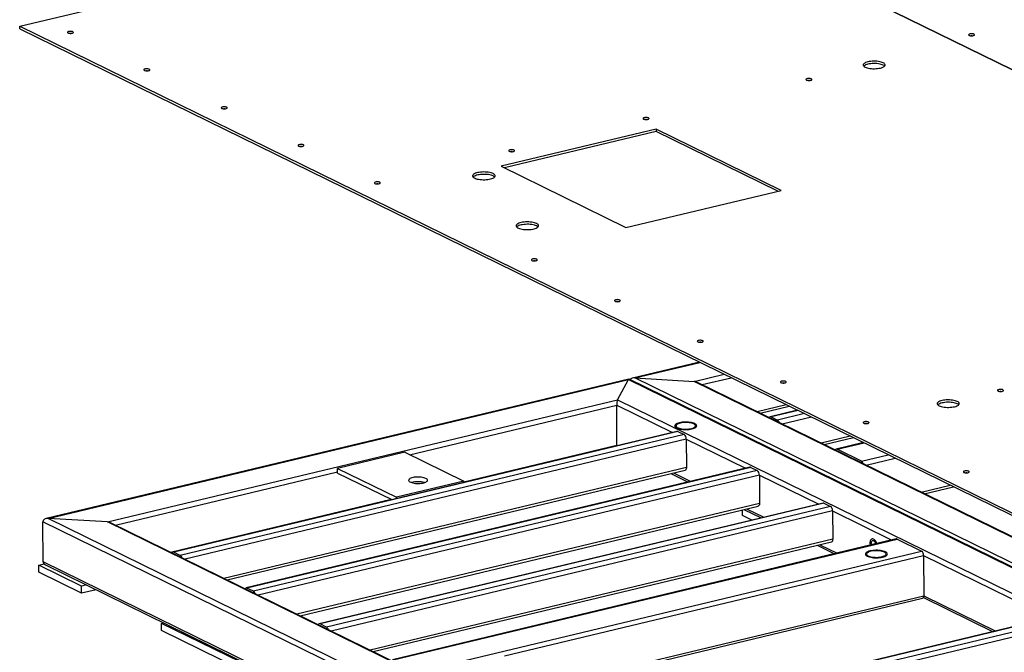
# Model space of a CAD drawing. Header units: millimetres. Extents: x 5 to 589, y 5 to 415.
# Tile 60 of 115: x 374 to 419, y 305 to 334. Entities that reach past the tile are written whole.
import ezdxf

# ---------------------------------------------------------------- set-up
doc = ezdxf.new("R2010")
doc.units = ezdxf.units.MM
doc.layers.add('NOTES', color=6, linetype='Continuous')
doc.layers.add('TRAIT-FORT', color=4, linetype='Continuous', lineweight=25)
doc.dimstyles.new('SLDDIMSTYLE3', dxfattribs={"dimtxt": 0.18, "dimasz": 1, "dimexe": 0, "dimexo": 0.0625, "dimgap": 0, "dimtad": 0, "dimtih": 1, "dimtoh": 1, "dimdec": 0, "dimrnd": 1e-09, "dimzin": 0, "dimdsep": 46, "dimtxsty": 'Standard', "dimblk1": 'DOT', "dimblk2": 'DOT', "dimsah": 1, "dimcen": 0.09, "dimadec": 0, "dimazin": 0, "dimtfac": 1, "dimtdec": 0, "dimtofl": 0, "dimtmove": 0, "dimatfit": 3, "dimldrblk": 'DOT', "dimfxl": 1, "dimfrac": 2, "dimtolj": 1, "dimtzin": 0, "dimarcsym": 0})

# ---------------------------------------------------------------- blocks, each defined once
blk = doc.blocks.new('_DOT')
at = {"color": 0, "linetype": 'ByBlock', "lineweight": -2}
blk.add_line((-0.5, 0), (-1, 0), dxfattribs=at)
at = {"color": 0, "linetype": 'ByBlock', "const_width": 0.5}
blk.add_lwpolyline([(-0.25, 0, 1), (0.25, 0, 1)], format="xyb", close=True, dxfattribs=at)

msp = doc.modelspace()

# ---------------------------------------------------------------- linework, layer by layer
at = {"layer": 'TRAIT-FORT', "color": 4, "linetype": 'Continuous', "lineweight": 25}
for p, q in [((374.14965, 333.86577), (401.77717, 340.48879)), ((401.77717, 340.48879), (449.33545, 317.14638)), ((449.33592, 317.14649), (401.77764, 340.4889)), ((374.14965, 333.86577), (421.70794, 310.52336)), ((374.15013, 333.75835), (374.14965, 333.86577)), ((374.15013, 333.75835), (421.70842, 310.41595)), ((403.10611, 329.18673), (396.05228, 327.49575)), ((403.10659, 329.07932), (396.19947, 327.4235)), ((408.78713, 326.39839), (403.10611, 329.18673)), ((403.10611, 329.18673), (403.10659, 329.07932)), ((408.64043, 326.36322), (403.10659, 329.07932)), ((396.05228, 327.49575), (401.7333, 324.7074)), ((401.7333, 324.7074), (408.78713, 326.39839)), ((405.07541, 318.57971), (402.03559, 317.85099)), ((402.13178, 317.85905), (405.09593, 318.56964)), ((401.86732, 317.81065), (375.34859, 311.45343)), ((375.44477, 311.4615), (401.84962, 317.79141)), ((401.35449, 316.86639), (401.84962, 317.79141)), ((401.84962, 317.79141), (448.23924, 295.02261)), ((448.36805, 294.98958), (401.87331, 317.80998)), ((448.52139, 295.09025), (402.13178, 317.85905)), ((402.13178, 317.85905), (404.83439, 317.70061)), ((404.83439, 317.70061), (406.19967, 318.0279)), ((449.01652, 296.01527), (404.83439, 317.70061)), ((449.03733, 296.03526), (404.9632, 317.66758)), ((405.1939, 317.55435), (406.51784, 317.87174)), ((378.14738, 311.30305), (401.35449, 316.86639)), ((401.35449, 316.86639), (445.53663, 295.18105)), ((391.89135, 314.36539), (401.31153, 316.62365)), ((401.31968, 314.79764), (401.31153, 316.62365)), ((401.31153, 316.62365), (403.8458, 315.37978)), ((407.6961, 316.32623), (409.02005, 316.64361)), ((407.84001, 316.25559), (409.16396, 316.57298)), ((409.53907, 316.38887), (408.29614, 316.09091)), ((409.55959, 316.3788), (408.33538, 316.08532)), ((408.33538, 316.08532), (408.62755, 315.94192)), ((409.85176, 316.2354), (408.62755, 315.94192)), ((410.16993, 316.07923), (408.84598, 315.76185)), ((404.04715, 315.42805), (381.12219, 309.93235)), ((404.08639, 315.42246), (381.16144, 309.92677)), ((404.08639, 315.42246), (404.37856, 315.27906)), ((404.37856, 315.27906), (381.4536, 309.78337)), ((404.47667, 315.07014), (381.67203, 309.60329)), ((404.47667, 315.07014), (404.48243, 313.7812)), ((404.47667, 315.07014), (407.17326, 313.74661)), ((411.93619, 315.21232), (410.61224, 314.89494)), ((410.75616, 314.8243), (412.08011, 315.14168)), ((412.54189, 314.91503), (411.29897, 314.61707)), ((391.67057, 314.47376), (388.61391, 313.741)), ((391.67057, 314.47376), (394.34877, 313.15925)), ((394.34891, 313.12657), (401.31968, 314.79764)), ((401.31968, 314.79764), (401.35176, 314.7819)), ((411.33821, 314.61148), (412.56242, 314.90496)), ((412.44195, 314.06975), (411.33821, 314.61148)), ((412.44195, 314.06975), (413.66616, 314.36322)), ((412.66038, 313.88967), (413.98433, 314.20706)), ((378.50689, 311.1568), (388.61463, 313.57988)), ((404.48243, 313.7812), (383.43829, 308.73638)), ((383.58221, 308.66574), (404.425, 313.66229)), ((407.37461, 313.79488), (384.44965, 308.29918)), ((407.41385, 313.78929), (384.48889, 308.29359)), ((407.70602, 313.64589), (384.78106, 308.15019)), ((388.61391, 313.741), (391.2921, 312.42649)), ((388.61487, 313.52617), (388.61391, 313.741)), ((407.41385, 313.78929), (407.70602, 313.64589)), ((407.80413, 313.43697), (384.99949, 307.97012)), ((388.61487, 313.52617), (391.07555, 312.31843)), ((394.34877, 313.15925), (391.2921, 312.42649)), ((394.34902, 313.10316), (394.34877, 313.15925)), ((403.77248, 313.50587), (404.55889, 313.11988)), ((403.8928, 313.53471), (404.67922, 313.14873)), ((407.80413, 313.43697), (407.80988, 312.14803)), ((407.80413, 313.43697), (410.50072, 312.11344)), ((415.16258, 312.66155), (416.48653, 312.97894)), ((415.3065, 312.59091), (416.63045, 312.9083)), ((381.00909, 309.92867), (391.04347, 312.33417)), ((391.29235, 312.3704), (391.2921, 312.42649)), ((407.80988, 312.14803), (386.76575, 307.10321)), ((386.90967, 307.03257), (407.75246, 312.02912)), ((410.70206, 312.16171), (387.7771, 306.66601)), ((410.74131, 312.15612), (387.81635, 306.66042)), ((411.03347, 312.01272), (388.10852, 306.51702)), ((411.13158, 311.8038), (388.32695, 306.33695)), ((407.03927, 311.59396), (407.03809, 311.85787)), ((407.09994, 311.87269), (407.88635, 311.48671)), ((407.22026, 311.90154), (408.00667, 311.51555)), ((410.74131, 312.15612), (411.03347, 312.01272)), ((411.13158, 311.8038), (411.13734, 310.51485)), ((411.13158, 311.8038), (413.82817, 310.48027)), ((378.14738, 311.30305), (375.44477, 311.4615)), ((421.83439, 288.69269), (375.44477, 311.4615)), ((407.46405, 311.38547), (407.03927, 311.59396)), ((375.21518, 309.48835), (375.20703, 311.31436)), ((421.79142, 288.44995), (375.20703, 311.31436)), ((422.32952, 289.61772), (378.14738, 311.30305)), ((422.35033, 289.6377), (378.2762, 311.27003)), ((411.13734, 310.51485), (390.09321, 305.47004)), ((414.02952, 310.52854), (391.10456, 305.03284)), ((391.14381, 305.02725), (414.06876, 310.52295)), ((414.06876, 310.52295), (415.1725, 309.98121)), ((390.23713, 305.3994), (411.07991, 310.39595)), ((410.42739, 310.23952), (411.21381, 309.85354)), ((410.54772, 310.26837), (411.33413, 309.88238)), ((381.4536, 309.78337), (381.16144, 309.92677)), ((392.24755, 304.48552), (415.1725, 309.98121)), ((396.2102, 305.20303), (415.27061, 309.77229)), ((415.27061, 309.77229), (415.27877, 307.94629)), ((415.27061, 309.77229), (421.05119, 306.93509)), ((375.01718, 309.33888), (375.25608, 309.39615)), ((375.01862, 309.01665), (375.01718, 309.33888)), ((376.96496, 308.38288), (375.01718, 309.33888)), ((421.79958, 286.62395), (375.21518, 309.48835)), ((375.32556, 309.34628), (421.82029, 286.52588)), ((376.9664, 308.06064), (375.01862, 309.01665)), ((377.18226, 308.43497), (376.96496, 308.38288)), ((376.9664, 308.06064), (376.96496, 308.38288)), ((377.62383, 308.21824), (376.9664, 308.06064)), ((384.78106, 308.15019), (384.48889, 308.29359)), ((398.7124, 303.9749), (415.27877, 307.94629)), ((398.85632, 303.90427), (415.22134, 307.82738)), ((415.26332, 307.86597), (418.43682, 306.30836)), ((415.27877, 307.94629), (418.55715, 306.3372)), ((421.25253, 306.98336), (398.32758, 301.48766)), ((421.29178, 306.97777), (398.36682, 301.48207)), ((380.60476, 306.68229), (380.7045, 306.7062)), ((384.17569, 304.92962), (380.60476, 306.68229)), ((380.6062, 306.36005), (380.60476, 306.68229)), ((388.10852, 306.51702), (387.81635, 306.66042)), ((421.58395, 306.83437), (398.65899, 301.33867)), ((421.68205, 306.62545), (398.87742, 301.1586)), ((384.17713, 304.60738), (380.6062, 306.36005))]:
    msp.add_line(p, q, dxfattribs=at)
at = {"layer": 'TRAIT-FORT', "color": 4, "linetype": 'Continuous', "lineweight": 25, "flags": 128}
for points in [[(376.57201, 333.61642), (376.54604, 333.6259), (376.51322, 333.63246), (376.47621, 333.63558), (376.43801, 333.63499), (376.40171, 333.63076), (376.37026, 333.62322), (376.3462, 333.61298), (376.33147, 333.60088), (376.32729, 333.58789), (376.33397, 333.57506), (376.35099, 333.56344), (376.37696, 333.55396), (376.40977, 333.5474), (376.44678, 333.54428), (376.48498, 333.54486), (376.52128, 333.5491), (376.55274, 333.55664), (376.5768, 333.56687), (376.59152, 333.57898), (376.59571, 333.59197), (376.58902, 333.6048), (376.57201, 333.61642)], [(417.56639, 333.50699), (417.54042, 333.51646), (417.5076, 333.52303), (417.47059, 333.52614), (417.43239, 333.52556), (417.39609, 333.52133), (417.36464, 333.51379), (417.34057, 333.50355), (417.32585, 333.49144), (417.32166, 333.47845), (417.32835, 333.46563), (417.34537, 333.454), (417.37134, 333.44453), (417.40415, 333.43797), (417.44116, 333.43485), (417.47936, 333.43543), (417.51566, 333.43966), (417.54711, 333.4472), (417.57118, 333.45744), (417.5859, 333.46955), (417.59009, 333.48254), (417.5834, 333.49537), (417.56639, 333.50699)], [(413.4362, 332.20614), (413.39159, 332.22498), (413.33951, 332.24143), (413.28102, 332.25515), (413.21731, 332.26586), (413.14968, 332.27335), (413.07951, 332.27746), (413.00823, 332.27812), (412.93728, 332.2753), (412.86811, 332.26906), (412.80213, 332.25954), (412.74068, 332.24692), (412.68501, 332.23146), (412.63626, 332.21348), (412.59541, 332.19335), (412.56331, 332.17146), (412.5406, 332.14827), (412.52774, 332.12426), (412.525, 332.0999), (412.53244, 332.07569), (412.54989, 332.05214), (412.57702, 332.02971), (412.61325, 332.00886), (412.65787, 331.99003), (412.70995, 331.97358), (412.76844, 331.95986), (412.83214, 331.94915), (412.89977, 331.94166), (412.96994, 331.93754), (413.04123, 331.93689), (413.11218, 331.93971), (413.18135, 331.94594), (413.24733, 331.95547), (413.30878, 331.96809), (413.36445, 331.98354), (413.4132, 332.00152), (413.45404, 332.02166), (413.48614, 332.04355), (413.50886, 332.06674), (413.52171, 332.09075), (413.52445, 332.11511), (413.51702, 332.13931), (413.49956, 332.16287), (413.47244, 332.1853), (413.4362, 332.20614)], [(413.43668, 332.09873), (413.39207, 332.11757), (413.33999, 332.13402), (413.2815, 332.14773), (413.21779, 332.15845), (413.15016, 332.16594), (413.07999, 332.17005), (413.00871, 332.17071), (412.93776, 332.16789), (412.86859, 332.16165), (412.80261, 332.15213), (412.74116, 332.13951), (412.68549, 332.12405), (412.63674, 332.10607), (412.59589, 332.08593), (412.56379, 332.06405), (412.55034, 332.05168)], [(413.49959, 332.05592), (413.47292, 332.07789), (413.43668, 332.09873)], [(380.04555, 331.91155), (380.01958, 331.92103), (379.98676, 331.92759), (379.94975, 331.9307), (379.91155, 331.93012), (379.87525, 331.92589), (379.8438, 331.91835), (379.81974, 331.90811), (379.80501, 331.89601), (379.80083, 331.88301), (379.80751, 331.87019), (379.82453, 331.85857), (379.8505, 331.84909), (379.88331, 331.84253), (379.92032, 331.83941), (379.95852, 331.83999), (379.99482, 331.84422), (380.02628, 331.85177), (380.05034, 331.862), (380.06506, 331.87411), (380.06925, 331.8871), (380.06256, 331.89993), (380.04555, 331.91155)], [(410.16426, 331.47164), (410.13829, 331.48111), (410.10548, 331.48768), (410.06847, 331.49079), (410.03027, 331.49021), (409.99397, 331.48598), (409.96251, 331.47844), (409.93845, 331.4682), (409.92373, 331.4561), (409.91954, 331.4431), (409.92623, 331.43028), (409.94324, 331.41865), (409.96921, 331.40918), (410.00203, 331.40262), (410.03904, 331.3995), (410.07724, 331.40008), (410.11354, 331.40431), (410.14499, 331.41185), (410.16905, 331.42209), (410.18378, 331.4342), (410.18796, 331.44719), (410.18128, 331.46002), (410.16426, 331.47164)], [(383.56778, 330.18278), (383.54181, 330.19225), (383.50899, 330.19882), (383.47199, 330.20193), (383.43379, 330.20135), (383.39749, 330.19712), (383.36603, 330.18958), (383.34197, 330.17934), (383.32725, 330.16723), (383.32306, 330.15424), (383.32975, 330.14142), (383.34676, 330.12979), (383.37273, 330.12032), (383.40555, 330.11376), (383.44256, 330.11064), (383.48076, 330.11122), (383.51706, 330.11545), (383.54851, 330.12299), (383.57257, 330.13323), (383.5873, 330.14534), (383.59148, 330.15833), (383.5848, 330.17116), (383.56778, 330.18278)], [(402.75774, 329.69611), (402.73177, 329.70558), (402.69895, 329.71214), (402.66194, 329.71526), (402.62374, 329.71468), (402.58744, 329.71045), (402.55599, 329.70291), (402.53193, 329.69267), (402.5172, 329.68056), (402.51302, 329.66757), (402.5197, 329.65474), (402.53672, 329.64312), (402.56269, 329.63365), (402.59551, 329.62708), (402.63251, 329.62397), (402.67071, 329.62455), (402.70701, 329.62878), (402.73847, 329.63632), (402.76253, 329.64656), (402.77725, 329.65866), (402.78144, 329.67166), (402.77475, 329.68448), (402.75774, 329.69611)], [(387.05755, 328.46994), (387.03158, 328.47941), (386.99877, 328.48598), (386.96176, 328.48909), (386.92356, 328.48851), (386.88726, 328.48428), (386.8558, 328.47674), (386.83174, 328.4665), (386.81702, 328.4544), (386.81283, 328.4414), (386.81952, 328.42858), (386.83653, 328.41695), (386.8625, 328.40748), (386.89532, 328.40092), (386.93233, 328.3978), (386.97053, 328.39838), (387.00683, 328.40261), (387.03828, 328.41015), (387.06235, 328.42039), (387.07707, 328.4325), (387.08125, 328.44549), (387.07457, 328.45832), (387.05755, 328.46994)], [(396.64442, 328.23059), (396.61845, 328.24006), (396.58563, 328.24662), (396.54862, 328.24974), (396.51042, 328.24916), (396.47412, 328.24493), (396.44267, 328.23739), (396.4186, 328.22715), (396.40388, 328.21504), (396.39969, 328.20205), (396.40638, 328.18922), (396.4234, 328.1776), (396.44936, 328.16813), (396.48218, 328.16156), (396.51919, 328.15845), (396.55739, 328.15903), (396.59369, 328.16326), (396.62514, 328.1708), (396.64921, 328.18104), (396.66393, 328.19314), (396.66812, 328.20614), (396.66143, 328.21896), (396.64442, 328.23059)], [(395.68951, 327.16088), (395.64473, 327.17985), (395.59258, 327.19648), (395.53408, 327.21044), (395.47037, 327.22146), (395.40269, 327.22932), (395.33235, 327.23388), (395.26073, 327.23504), (395.18921, 327.23279), (395.1192, 327.22716), (395.05204, 327.21826), (394.98906, 327.20628), (394.93147, 327.19143), (394.8804, 327.17402), (394.83684, 327.15437), (394.80164, 327.13288), (394.77548, 327.10996), (394.75887, 327.08605), (394.75215, 327.06163), (394.75542, 327.03716), (394.76864, 327.01313), (394.79155, 326.98999), (394.8237, 326.96821), (394.86446, 326.94821), (394.91304, 326.93037), (394.9685, 326.91504), (395.02975, 326.90252), (395.09561, 326.89305), (395.16479, 326.88682), (395.23594, 326.88396), (395.30769, 326.8845), (395.37862, 326.88846), (395.44738, 326.89574), (395.5126, 326.9062), (395.57304, 326.91965), (395.6275, 326.93582), (395.67493, 326.95439), (395.71441, 326.97501), (395.74516, 326.99727), (395.7666, 327.02074), (395.77829, 327.04497), (395.78002, 327.06947), (395.77175, 327.09378), (395.75364, 327.11742), (395.72605, 327.13994), (395.68951, 327.16088)], [(395.68999, 327.05347), (395.64521, 327.07244), (395.59306, 327.08907), (395.53456, 327.10302), (395.47085, 327.11404), (395.40317, 327.12191), (395.33283, 327.12647), (395.26121, 327.12763), (395.18969, 327.12537), (395.11968, 327.11974), (395.05252, 327.11085), (394.98954, 327.09886), (394.93195, 327.08402), (394.88088, 327.06661), (394.83732, 327.04696), (394.80212, 327.02547), (394.77687, 327.00353)], [(390.53109, 326.76507), (390.50512, 326.77454), (390.47231, 326.7811), (390.4353, 326.78422), (390.3971, 326.78364), (390.3608, 326.77941), (390.32934, 326.77187), (390.30528, 326.76163), (390.29056, 326.74952), (390.28637, 326.73653), (390.29306, 326.7237), (390.31007, 326.71208), (390.33604, 326.70261), (390.36886, 326.69604), (390.40587, 326.69293), (390.44407, 326.69351), (390.48037, 326.69774), (390.51182, 326.70528), (390.53589, 326.71552), (390.55061, 326.72763), (390.55479, 326.74062), (390.54811, 326.75344), (390.53109, 326.76507)], [(397.66702, 324.88664), (397.62224, 324.90561), (397.57009, 324.92224), (397.51159, 324.9362), (397.44788, 324.94722), (397.3802, 324.95508), (397.30986, 324.95964), (397.23824, 324.9608), (397.16672, 324.95855), (397.09671, 324.95292), (397.02955, 324.94402), (396.96657, 324.93204), (396.90898, 324.91719), (396.85791, 324.89978), (396.81435, 324.88014), (396.77915, 324.85864), (396.75299, 324.83572), (396.73639, 324.81181), (396.72966, 324.78739), (396.73293, 324.76292), (396.74616, 324.73889), (396.76906, 324.71576), (396.80121, 324.69398), (396.84197, 324.67397), (396.89055, 324.65613), (396.94601, 324.6408), (397.00726, 324.62828), (397.07312, 324.61881), (397.1423, 324.61259), (397.21345, 324.60972), (397.2852, 324.61027), (397.35614, 324.61422), (397.42489, 324.6215), (397.49012, 324.63196), (397.55055, 324.64541), (397.60501, 324.66158), (397.65244, 324.68015), (397.69192, 324.70077), (397.72267, 324.72303), (397.74411, 324.74651), (397.7558, 324.77073), (397.75753, 324.79524), (397.74926, 324.81955), (397.73116, 324.84319), (397.70356, 324.8657), (397.66702, 324.88664)], [(397.6675, 324.77923), (397.62272, 324.7982), (397.57057, 324.81483), (397.51207, 324.82879), (397.44836, 324.8398), (397.38068, 324.84767), (397.31034, 324.85223), (397.23872, 324.85339), (397.1672, 324.85114), (397.09719, 324.84551), (397.03003, 324.83661), (396.96705, 324.82463), (396.90946, 324.80978), (396.85839, 324.79237), (396.81483, 324.77272), (396.77963, 324.75123), (396.75438, 324.72929)], [(397.67295, 323.25972), (397.64698, 323.2692), (397.61416, 323.27576), (397.57716, 323.27888), (397.53896, 323.2783), (397.50266, 323.27406), (397.4712, 323.26652), (397.44714, 323.25628), (397.43242, 323.24418), (397.42823, 323.23119), (397.43492, 323.21836), (397.45193, 323.20674), (397.4779, 323.19726), (397.51072, 323.1907), (397.54773, 323.18758), (397.58593, 323.18817), (397.62223, 323.1924), (397.65368, 323.19994), (397.67774, 323.21018), (397.69246, 323.22228), (397.69665, 323.23527), (397.68997, 323.2481), (397.67295, 323.25972)], [(401.45489, 321.40348), (401.42892, 321.41296), (401.3961, 321.41952), (401.35909, 321.42264), (401.32089, 321.42206), (401.2846, 321.41782), (401.25314, 321.41028), (401.22908, 321.40005), (401.21436, 321.38794), (401.21017, 321.37495), (401.21685, 321.36212), (401.23387, 321.3505), (401.25984, 321.34102), (401.29266, 321.33446), (401.32967, 321.33134), (401.36787, 321.33193), (401.40416, 321.33616), (401.43562, 321.3437), (401.45968, 321.35394), (401.4744, 321.36604), (401.47859, 321.37903), (401.47191, 321.39186), (401.45489, 321.40348)], [(405.2206, 319.55521), (405.19463, 319.56469), (405.16181, 319.57125), (405.1248, 319.57437), (405.0866, 319.57378), (405.0503, 319.56955), (405.01885, 319.56201), (404.99479, 319.55177), (404.98006, 319.53967), (404.97588, 319.52668), (404.98256, 319.51385), (404.99958, 319.50223), (405.02555, 319.49275), (405.05836, 319.48619), (405.09537, 319.48307), (405.13357, 319.48365), (405.16987, 319.48789), (405.20133, 319.49543), (405.22539, 319.50566), (405.24011, 319.51777), (405.2443, 319.53076), (405.23761, 319.54359), (405.2206, 319.55521)], [(409.00254, 317.69897), (408.97657, 317.70845), (408.94375, 317.71501), (408.90674, 317.71813), (408.86854, 317.71754), (408.83224, 317.71331), (408.80079, 317.70577), (408.77672, 317.69553), (408.762, 317.68343), (408.75781, 317.67044), (408.7645, 317.65761), (408.78152, 317.64599), (408.80748, 317.63651), (408.8403, 317.62995), (408.87731, 317.62683), (408.91551, 317.62741), (408.95181, 317.63165), (408.98326, 317.63919), (409.00733, 317.64942), (409.02205, 317.66153), (409.02624, 317.67452), (409.01955, 317.68735), (409.00254, 317.69897)], [(418.88156, 317.31622), (418.8556, 317.32569), (418.82278, 317.33226), (418.78577, 317.33537), (418.74757, 317.33479), (418.71127, 317.33056), (418.67982, 317.32302), (418.65575, 317.31278), (418.64103, 317.30068), (418.63684, 317.28768), (418.64353, 317.27486), (418.66054, 317.26323), (418.68651, 317.25376), (418.71933, 317.2472), (418.75634, 317.24408), (418.79454, 317.24466), (418.83084, 317.24889), (418.86229, 317.25643), (418.88636, 317.26667), (418.90108, 317.27878), (418.90527, 317.29177), (418.89858, 317.3046), (418.88156, 317.31622)], [(416.80639, 316.78777), (416.76178, 316.80661), (416.7097, 316.82305), (416.65121, 316.83677), (416.58751, 316.84748), (416.51988, 316.85497), (416.44971, 316.85909), (416.37842, 316.85974), (416.30747, 316.85692), (416.2383, 316.85069), (416.17232, 316.84116), (416.11087, 316.82854), (416.0552, 316.81309), (416.00645, 316.79511), (415.96561, 316.77497), (415.9335, 316.75308), (415.91079, 316.7299), (415.89794, 316.70588), (415.8952, 316.68152), (415.90263, 316.65732), (415.92009, 316.63376), (415.94721, 316.61133), (415.98345, 316.59049), (416.02806, 316.57165), (416.08014, 316.5552), (416.13863, 316.54148), (416.20234, 316.53077), (416.26996, 316.52328), (416.34013, 316.51917), (416.41142, 316.51851), (416.48237, 316.52133), (416.55154, 316.52757), (416.61752, 316.53709), (416.67897, 316.54971), (416.73464, 316.56517), (416.78339, 316.58315), (416.82424, 316.60329), (416.85634, 316.62517), (416.87905, 316.64836), (416.89191, 316.67238), (416.89464, 316.69673), (416.88721, 316.72094), (416.86975, 316.74449), (416.84263, 316.76692), (416.80639, 316.78777)], [(416.80687, 316.68036), (416.76226, 316.69919), (416.71018, 316.71564), (416.65169, 316.72936), (416.58799, 316.74007), (416.52036, 316.74756), (416.45019, 316.75168), (416.3789, 316.75233), (416.30795, 316.74951), (416.23878, 316.74328), (416.1728, 316.73375), (416.11135, 316.72113), (416.05568, 316.70568), (416.00693, 316.68769), (415.96609, 316.66756), (415.93398, 316.64567), (415.92054, 316.6333)], [(416.86979, 316.63754), (416.84311, 316.65951), (416.80687, 316.68036)], [(404.86292, 315.77775), (404.81831, 315.79659), (404.76623, 315.81303), (404.70774, 315.82675), (404.64403, 315.83746), (404.57641, 315.84495), (404.50624, 315.84907), (404.43495, 315.84972), (404.364, 315.8469), (404.29483, 315.84067), (404.22885, 315.83114), (404.1674, 315.81852), (404.11173, 315.80307), (404.06298, 315.78509), (404.02214, 315.76495), (403.99003, 315.74306), (403.96732, 315.71988), (403.95446, 315.69586), (403.95173, 315.6715), (403.95916, 315.6473), (403.97662, 315.62374), (404.00374, 315.60131), (404.03998, 315.58047), (404.08459, 315.56163), (404.13667, 315.54518), (404.19516, 315.53147), (404.25887, 315.52075), (404.32649, 315.51326), (404.39666, 315.50915), (404.46795, 315.50849), (404.5389, 315.51131), (404.60807, 315.51755), (404.67405, 315.52707), (404.7355, 315.53969), (404.79117, 315.55515), (404.83992, 315.57313), (404.88076, 315.59327), (404.91287, 315.61515), (404.93558, 315.63834), (404.94843, 315.66236), (404.95117, 315.68672), (404.94374, 315.71092), (404.92628, 315.73447), (404.89916, 315.7569), (404.86292, 315.77775)], [(404.86292, 315.77775), (404.81831, 315.79659), (404.76623, 315.81303), (404.70774, 315.82675), (404.64403, 315.83746), (404.57641, 315.84495), (404.50624, 315.84907), (404.43495, 315.84972), (404.364, 315.8469), (404.29483, 315.84067), (404.22885, 315.83114), (404.1674, 315.81852), (404.11173, 315.80307), (404.06298, 315.78509), (404.02214, 315.76495), (403.99003, 315.74306), (403.96732, 315.71988), (403.95446, 315.69586), (403.95173, 315.6715), (403.95916, 315.6473), (403.97662, 315.62374), (404.00374, 315.60131), (404.03998, 315.58047), (404.08459, 315.56163), (404.13667, 315.54518), (404.19516, 315.53147), (404.25887, 315.52075), (404.32649, 315.51326), (404.39666, 315.50915), (404.46795, 315.50849), (404.5389, 315.51131), (404.60807, 315.51755), (404.67405, 315.52707), (404.7355, 315.53969), (404.79117, 315.55515), (404.83992, 315.57313), (404.88076, 315.59327), (404.91287, 315.61515), (404.93558, 315.63834), (404.94843, 315.66236), (404.95117, 315.68672), (404.94374, 315.71092), (404.92628, 315.73447), (404.89916, 315.7569), (404.86292, 315.77775)], [(404.8159, 315.76648), (404.77322, 315.7843), (404.723, 315.79966), (404.66642, 315.8122), (404.6048, 315.82161), (404.53958, 315.82769), (404.4723, 315.83028), (404.40453, 315.82933), (404.33786, 315.82485), (404.27385, 315.81697), (404.21401, 315.80585), (404.15973, 315.79176), (404.11228, 315.77503), (404.07279, 315.75605), (404.04217, 315.73527), (404.02115, 315.71317), (404.01021, 315.69027), (404.00961, 315.66711), (404.01938, 315.64423), (404.03926, 315.62217), (404.06881, 315.60145), (404.10733, 315.58254), (404.15391, 315.5659), (404.20747, 315.55191), (404.26675, 315.54091), (404.33035, 315.53314), (404.3968, 315.52879), (404.46452, 315.52797), (404.53194, 315.53069), (404.59747, 315.53689), (404.65958, 315.54642), (404.71681, 315.55906), (404.76782, 315.57452), (404.81142, 315.59242), (404.84658, 315.61236), (404.87247, 315.63387), (404.8885, 315.65643), (404.89429, 315.67953), (404.88969, 315.70261), (404.87482, 315.72515), (404.85003, 315.7466), (404.8159, 315.76648)], [(412.76824, 315.8507), (412.74227, 315.86018), (412.70946, 315.86674), (412.67245, 315.86985), (412.63425, 315.86927), (412.59795, 315.86504), (412.56649, 315.8575), (412.54243, 315.84726), (412.52771, 315.83516), (412.52352, 315.82216), (412.53021, 315.80934), (412.54722, 315.79771), (412.57319, 315.78824), (412.60601, 315.78168), (412.64302, 315.77856), (412.68122, 315.77914), (412.71752, 315.78337), (412.74897, 315.79091), (412.77303, 315.80115), (412.78776, 315.81326), (412.79194, 315.82625), (412.78526, 315.83908), (412.76824, 315.8507)], [(404.48243, 313.7812), (404.4807, 313.75068), (404.47529, 313.72318), (404.46641, 313.69974), (404.45441, 313.68127), (404.43974, 313.66848), (404.425, 313.66229)], [(417.32929, 313.61206), (417.30332, 313.62153), (417.27051, 313.6281), (417.2335, 313.63121), (417.1953, 313.63063), (417.159, 313.6264), (417.12754, 313.61886), (417.10348, 313.60862), (417.08876, 313.59652), (417.08457, 313.58352), (417.09126, 313.5707), (417.10827, 313.55907), (417.13424, 313.5496), (417.16706, 313.54304), (417.20407, 313.53992), (417.24227, 313.5405), (417.27857, 313.54473), (417.31002, 313.55227), (417.33408, 313.56251), (417.34881, 313.57462), (417.35299, 313.58761), (417.34631, 313.60044), (417.32929, 313.61206)], [(392.62602, 313.28708), (392.58472, 313.30433), (392.53612, 313.3192), (392.48136, 313.33133), (392.42173, 313.34044), (392.35862, 313.34632), (392.29351, 313.34883), (392.22792, 313.34791), (392.1634, 313.34358), (392.10146, 313.33594), (392.04354, 313.32518), (391.99101, 313.31155), (391.9451, 313.29536), (391.90688, 313.27699), (391.87725, 313.25688), (391.85691, 313.23549), (391.84632, 313.21333), (391.84575, 313.19092), (391.85519, 313.16878), (391.87444, 313.14744), (391.90303, 313.12738), (391.94031, 313.10908), (391.98539, 313.09298), (392.03722, 313.07944), (392.09458, 313.06879), (392.15614, 313.06127), (392.22044, 313.05707), (392.28598, 313.05627), (392.35122, 313.0589), (392.41464, 313.0649), (392.47475, 313.07412), (392.53013, 313.08636), (392.5795, 313.10132), (392.62169, 313.11864), (392.65571, 313.13794), (392.68077, 313.15875), (392.69628, 313.18059), (392.70188, 313.20294), (392.69743, 313.22528), (392.68304, 313.24709), (392.65905, 313.26785), (392.62602, 313.28708)], [(407.80988, 312.14803), (407.80815, 312.11751), (407.80275, 312.09001), (407.79387, 312.06657), (407.78187, 312.0481), (407.7672, 312.0353), (407.75246, 312.02912)], [(411.13734, 310.51485), (411.13561, 310.48434), (411.1302, 310.45684), (411.12133, 310.4334), (411.10932, 310.41493), (411.09466, 310.40213), (411.07991, 310.39595)], [(413.14647, 310.31685), (413.13633, 310.34632), (413.11497, 310.39517), (413.08973, 310.43885), (413.06147, 310.47586), (413.03116, 310.50494), (412.99982, 310.52512), (412.96853, 310.53569), (412.93834, 310.53629), (412.91029, 310.52692), (412.88533, 310.50788), (412.86432, 310.47983), (412.84796, 310.44372), (412.83681, 310.40078), (412.83126, 310.35247), (412.8315, 310.30044), (412.8375, 310.24645), (412.83809, 310.24292)], [(413.14647, 310.31685), (413.13633, 310.34632), (413.11497, 310.39517), (413.08973, 310.43885), (413.06147, 310.47586), (413.03116, 310.50494), (412.99982, 310.52512), (412.96853, 310.53569), (412.93834, 310.53629), (412.91029, 310.52692), (412.88533, 310.50788), (412.86432, 310.47983), (412.84796, 310.44372), (412.83681, 310.40078), (412.83126, 310.35247), (412.8315, 310.30044), (412.8375, 310.24645), (412.83809, 310.24292)], [(413.10156, 310.30608), (413.10134, 310.30673), (413.08415, 310.34828), (413.06307, 310.38492), (413.0391, 310.41494), (413.01335, 310.43692), (412.98703, 310.44984), (412.96136, 310.45309), (412.93755, 310.44653), (412.91671, 310.43046), (412.89982, 310.40563), (412.88766, 310.37321), (412.8808, 310.3347), (412.87957, 310.29192), (412.883, 310.25368)], [(413.53565, 309.94212), (413.49104, 309.96096), (413.43896, 309.97741), (413.38047, 309.99113), (413.31676, 310.00184), (413.24914, 310.00933), (413.17897, 310.01344), (413.10768, 310.0141), (413.03673, 310.01128), (412.96756, 310.00504), (412.90158, 309.99552), (412.84013, 309.9829), (412.78446, 309.96744), (412.73571, 309.94946), (412.69487, 309.92932), (412.66276, 309.90744), (412.64005, 309.88425), (412.6272, 309.86023), (412.62446, 309.83588), (412.63189, 309.81167), (412.64935, 309.78812), (412.67647, 309.76569), (412.71271, 309.74484), (412.75732, 309.726), (412.8094, 309.70956), (412.86789, 309.69584), (412.9316, 309.68513), (412.99922, 309.67764), (413.06939, 309.67352), (413.14068, 309.67287), (413.21163, 309.67569), (413.2808, 309.68192), (413.34678, 309.69145), (413.40823, 309.70407), (413.4639, 309.71952), (413.51265, 309.7375), (413.55349, 309.75764), (413.5856, 309.77953), (413.60831, 309.80271), (413.62116, 309.82673), (413.6239, 309.85109), (413.61647, 309.87529), (413.59901, 309.89885), (413.57189, 309.92128), (413.53565, 309.94212)], [(413.53565, 309.94212), (413.49104, 309.96096), (413.43896, 309.97741), (413.38047, 309.99113), (413.31676, 310.00184), (413.24914, 310.00933), (413.17897, 310.01344), (413.10768, 310.0141), (413.03673, 310.01128), (412.96756, 310.00504), (412.90158, 309.99552), (412.84013, 309.9829), (412.78446, 309.96744), (412.73571, 309.94946), (412.69487, 309.92932), (412.66276, 309.90744), (412.64005, 309.88425), (412.6272, 309.86023), (412.62446, 309.83588), (412.63189, 309.81167), (412.64935, 309.78812), (412.67647, 309.76569), (412.71271, 309.74484), (412.75732, 309.726), (412.8094, 309.70956), (412.86789, 309.69584), (412.9316, 309.68513), (412.99922, 309.67764), (413.06939, 309.67352), (413.14068, 309.67287), (413.21163, 309.67569), (413.2808, 309.68192), (413.34678, 309.69145), (413.40823, 309.70407), (413.4639, 309.71952), (413.51265, 309.7375), (413.55349, 309.75764), (413.5856, 309.77953), (413.60831, 309.80271), (413.62116, 309.82673), (413.6239, 309.85109), (413.61647, 309.87529), (413.59901, 309.89885), (413.57189, 309.92128), (413.53565, 309.94212)], [(413.48863, 309.93085), (413.44595, 309.94868), (413.39573, 309.96404), (413.33915, 309.97657), (413.27753, 309.98599), (413.21231, 309.99206), (413.14503, 309.99465), (413.07726, 309.9937), (413.01059, 309.98923), (412.94658, 309.98134), (412.88674, 309.97022), (412.83246, 309.95613), (412.78501, 309.9394), (412.74552, 309.92042), (412.7149, 309.89964), (412.69388, 309.87754), (412.68294, 309.85464), (412.68235, 309.83149), (412.69211, 309.80861), (412.71199, 309.78655), (412.74154, 309.76582), (412.78006, 309.74692), (412.82664, 309.73028), (412.8802, 309.71629), (412.93948, 309.70528), (413.00308, 309.69751), (413.06953, 309.69317), (413.13725, 309.69234), (413.20467, 309.69506), (413.2702, 309.70126), (413.33231, 309.71079), (413.38954, 309.72344), (413.44055, 309.73889), (413.48415, 309.7568), (413.51931, 309.77674), (413.5452, 309.79824), (413.56123, 309.8208), (413.56702, 309.8439), (413.56242, 309.86699), (413.54755, 309.88952), (413.52276, 309.91098), (413.48863, 309.93085)], [(415.27877, 307.94629), (415.27704, 307.91577), (415.27163, 307.88827), (415.26276, 307.86483), (415.25075, 307.84636), (415.23609, 307.83357), (415.22134, 307.82738)]]:
    msp.add_lwpolyline(points, dxfattribs=at)
at = {"layer": 'TRAIT-FORT', "color": 4, "linetype": 'Continuous', "lineweight": 25}
for centre, radius, start, end in [((376.4625, 333.36496), 0.18115, 82.979455, 97.532451), ((417.45688, 333.25527), 0.1814, 83.152851, 97.359025), ((379.93605, 331.65857), 0.18266, 84.091137, 96.420586), ((410.05476, 331.21983), 0.18149, 83.215538, 97.296327), ((383.45828, 329.93033), 0.18213, 83.683026, 96.82876), ((402.64823, 329.44532), 0.18047, 82.522462, 97.989533), ((386.94805, 328.21823), 0.18139, 83.146368, 97.36551), ((396.53491, 327.97876), 0.18152, 83.233245, 97.278616), ((395.60311, 326.85645), 0.21532, 44.699374, 66.205944), ((390.42158, 326.51471), 0.18004, 82.248028, 98.264018), ((397.58063, 324.58221), 0.21532, 44.699374, 66.205944), ((397.56345, 323.0082), 0.18121, 83.019067, 97.492834), ((401.34538, 321.15236), 0.18081, 82.744518, 97.767434), ((405.11109, 319.30458), 0.18033, 82.428192, 98.083823), ((408.89303, 317.44729), 0.18137, 83.130017, 97.381864), ((418.77206, 317.06494), 0.18097, 82.853039, 97.658894), ((408.3101, 316.03111), 0.05982, 64.997782, 159.230075), ((408.51703, 315.77572), 0.19959, 15.446253, 56.378195), ((404.05938, 315.37332), 0.05608, 61.202059, 102.592934), ((412.65874, 315.59911), 0.18128, 83.063875, 97.448018), ((404.23215, 315.08281), 0.24485, 357.034558, 53.27519), ((411.31293, 314.55727), 0.05982, 64.997782, 159.230075), ((412.33143, 313.90354), 0.19959, 15.446253, 56.378195), ((407.38683, 313.74014), 0.05608, 61.202059, 102.592934), ((407.5596, 313.44964), 0.24485, 357.034558, 53.27519), ((392.2784, 312.06798), 1.06761, 74.430464, 106.081414), ((417.21979, 313.36081), 0.18094, 82.831618, 97.68032), ((410.71429, 312.10697), 0.05608, 61.202059, 102.592934), ((410.88706, 311.81647), 0.24485, 357.034558, 53.27519), ((414.04175, 310.4738), 0.05608, 61.202059, 102.592934), ((381.13615, 309.87255), 0.05982, 64.997782, 159.230075), ((381.34308, 309.61716), 0.19959, 15.446253, 56.378195), ((415.02609, 309.78496), 0.24485, 357.034558, 53.27519), ((384.46361, 308.23938), 0.05982, 64.997782, 159.230075), ((384.67054, 307.98399), 0.19959, 15.446253, 56.378195), ((387.79107, 306.60621), 0.05982, 64.997782, 159.230075), ((387.998, 306.35082), 0.19959, 15.446253, 56.378195)]:
    msp.add_arc(centre, radius, start, end, dxfattribs=at)
for centre, major_axis, ratio, start_param, end_param in [((401.85034, 317.63029), (0.02003, 0.18056), 0.21505585, 6.20586518, 6.77594053), ((401.85034, 317.63029), (0.02003, 0.18056), 0.21505585, 6.20586518, 6.77594053), ((402.1325, 317.69793), (0.23781, -0.02638), 0.67094711, 1.64811645, 2.72831203), ((402.1325, 317.69793), (0.23781, -0.02638), 0.67094711, 1.64811645, 2.72831203), ((404.83511, 317.53949), (0.23781, -0.02638), 0.67094711, 1.0780411, 1.64811645), ((404.83511, 317.53949), (0.23781, -0.02638), 0.67094711, 1.0780411, 1.64811645), ((401.35521, 316.70527), (0.02003, 0.18056), 0.21505585, 0.49275523, 2.06355155), ((401.35521, 316.70527), (0.02003, 0.18056), 0.21505585, 0.49275523, 2.06355155), ((401.36337, 314.87926), (0.02003, 0.18056), 0.21505585, 2.06355155, 2.21442279), ((401.36337, 314.87926), (0.02003, 0.18056), 0.21505585, 2.06355155, 2.21442279), ((375.44549, 311.30038), (0.23781, -0.02638), 0.67094711, 1.64811645, 3.21891278), ((378.1481, 311.14193), (0.23781, -0.02638), 0.67094711, 1.0780411, 1.64811645), ((375.45365, 309.47437), (0.23781, -0.02638), 0.67094711, 3.21891278, 4.21963376)]:
    msp.add_ellipse(centre, major_axis=major_axis, ratio=ratio, start_param=start_param, end_param=end_param, dxfattribs=at)

# ---------------------------------------------------------------- leaders
at = {"layer": 'NOTES', "color": 211}
msp.add_leader([(432.52068, 331.54436), (410.75472, 376.0458)], dimstyle='SLDDIMSTYLE3', dxfattribs=at)

doc.saveas('drawing.dxf')
